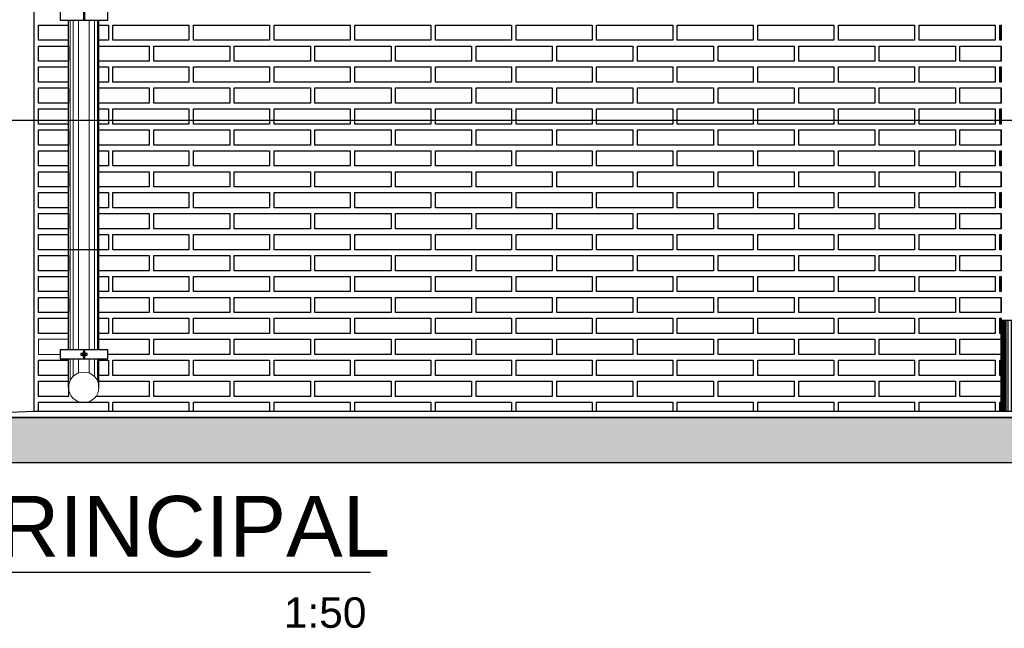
# Model space of a CAD drawing. Header units: millimetres. Extents: x 201 to 840, y 135 to 685.
# Tile 2 of 219: x 205.94 to 209.18, y 136.91 to 138.91. Entities that reach past the tile are written whole.
import ezdxf

# ---------------------------------------------------------------- set-up
doc = ezdxf.new("R2010")
doc.units = ezdxf.units.MM
doc.layers.add('001', color=1, linetype='Continuous', lineweight=5)
for name, color, linetype in [('01', 1, 'Continuous'), ('03', 3, 'Continuous'), ('04', 4, 'Continuous'), ('10', 251, 'Continuous'), ('HACHT TIERRA', 252, 'Continuous'), ('Ladrillo visto', 250, 'Continuous'), ('LLAMADAS', 1, 'Continuous'), ('TEXT', 4, 'Continuous')]:
    doc.layers.add(name, color=color, linetype=linetype)
doc.styles.get("Standard").update_dxf_attribs({"font": 'arial.ttf'})
doc.dimstyles.new('05', dxfattribs={"dimscale": 0, "dimtxt": 0.09, "dimasz": 0.05, "dimexe": 0, "dimexo": 0, "dimgap": 0, "dimtad": 0, "dimzin": 0, "dimdsep": 46, "dimtxsty": 'Standard', "dimblk": 'OPEN90', "dimcen": 0.25, "dimclrd": 1, "dimclre": 1, "dimclrt": 3, "dimadec": 0, "dimazin": 0, "dimtfac": 1, "dimtofl": 0, "dimtmove": 2, "dimatfit": 3, "dimldrblk": 'BOXFILLED', "dimfxl": 1, "dimtolj": 1, "dimtzin": 0, "dimarcsym": 0})

# ---------------------------------------------------------------- blocks, each defined once
blk = doc.blocks.new('A$C649E087C')
at = {"layer": '03', "ltscale": 0.01}
for p, q in [((-0.15, 0), (-0.15, -0.3)), ((-0.15, 0), (0, 0)), ((0, 0), (0, -0.3))]:
    blk.add_line(p, q, dxfattribs=at)
at = {"layer": '10'}
for p, q in [((-0.1489, -0.3), (-0.1489, 0)), ((-0.1478, -0.3), (-0.1478, 0)), ((-0.1465, -0.3), (-0.1465, 0)), ((-0.1451, -0.3), (-0.1451, 0)), ((-0.1432, -0.3), (-0.1432, 0)), ((-0.1407, -0.3), (-0.1407, 0)), ((-0.1371, -0.3), (-0.1371, 0)), ((-0.1325, -0.3), (-0.1325, 0)), ((-0.1257, -0.3), (-0.1257, 0)), ((-0.115, -0.3), (-0.115, 0)), ((-0.0993, -0.3), (-0.0993, 0)), ((-0.075, 0), (-0.075, -0.3)), ((-0.0507, -0.3), (-0.0507, 0)), ((-0.035, -0.3), (-0.035, 0)), ((-0.0243, -0.3), (-0.0243, 0)), ((-0.0175, -0.3), (-0.0175, 0)), ((-0.0129, -0.3), (-0.0129, 0)), ((-0.0093, -0.3), (-0.0093, 0)), ((-0.0068, -0.3), (-0.0068, 0)), ((-0.0049, -0.3), (-0.0049, 0)), ((-0.0035, -0.3), (-0.0035, 0)), ((-0.0022, -0.3), (-0.0022, 0)), ((-0.0011, -0.3), (-0.0011, 0))]:
    blk.add_line(p, q, dxfattribs=at)

msp = doc.modelspace()

# ---------------------------------------------------------------- hatches: boundary and pattern name
at = {"layer": 'HACHT TIERRA', "ltscale": 0.01}
h = msp.add_hatch(color=256, dxfattribs=at)
h.dxf.hatch_style = 1
h.paths.add_polyline_path([(209.2093, 137.6028), (205.4887, 137.6028), (205.488, 137.4528), (209.2093, 137.4528)])
h.paths.add_polyline_path([(214.9906, 137.6028), (210.2593, 137.6028), (210.2593, 137.4528), (214.9907, 137.4528)])

# ---------------------------------------------------------------- linework, layer by layer
at = {"layer": '001', "ltscale": 0.05}
for p, q in [((206.1073, 137.8249), (206.1073, 138.909)), ((206.1172, 137.8249), (206.1172, 138.909)), ((206.1344, 137.8249), (206.1344, 138.909)), ((206.1698, 137.8249), (206.1698, 138.909)), ((206.1869, 137.8249), (206.1869, 138.909)), ((206.1968, 137.8249), (206.1968, 138.909)), ((206.1073, 137.7239), (206.1073, 137.7955)), ((206.1172, 137.7374), (206.1172, 137.7955)), ((206.1344, 137.7483), (206.1344, 137.7955)), ((206.1698, 137.7483), (206.1698, 137.7955)), ((206.1869, 137.7374), (206.1869, 137.7955)), ((206.1968, 137.7239), (206.1968, 137.7955))]:
    msp.add_line(p, q, dxfattribs=at)
at = {"layer": '001'}
msp.add_line((205.4879, 137.6028), (209.2093, 137.6028), dxfattribs=at)
at = {"layer": '001', "color": 250, "linetype": 'Continuous', "ltscale": 0.1}
msp.add_lwpolyline([(206.0741, 137.8094), (206.0029, 137.8094), (206.0029, 137.8594), (206.102, 137.8594), (206.102, 137.8249)], dxfattribs=at)
at = {"layer": '001'}
msp.add_circle((206.1521, 137.7015), 0.05, dxfattribs=at)
at = {"layer": '01', "ltscale": 0.05}
for p, q in [((206.1508, 138.9385), (206.1508, 138.909)), ((206.1547, 138.9385), (206.1547, 138.909)), ((206.1508, 137.8249), (206.1508, 137.7955)), ((206.1547, 137.8249), (206.1547, 137.7955))]:
    msp.add_line(p, q, dxfattribs=at)
at = {"layer": '01'}
for p, q in [((206.1021, 137.8249), (206.1021, 138.909)), ((206.2021, 137.8249), (206.2021, 138.909)), ((206.1021, 137.7015), (206.1021, 137.7955)), ((206.2021, 137.7015), (206.2021, 137.7955))]:
    msp.add_line(p, q, dxfattribs=at)
for points in [[(206.2313, 138.9385), (206.0741, 138.9385), (206.0741, 138.909), (206.2313, 138.909)], [(206.2313, 137.8249), (206.0741, 137.8249), (206.0741, 137.7955), (206.2313, 137.7955)], [(206.1425, 137.8077), (206.149, 137.8077), (206.149, 137.8127), (206.1425, 137.8127)], [(206.149, 137.8038), (206.1507, 137.8038), (206.1507, 137.8166), (206.149, 137.8166)], [(206.1547, 137.8038), (206.1564, 137.8038), (206.1564, 137.8166), (206.1547, 137.8166)], [(206.1564, 137.8077), (206.1629, 137.8077), (206.1629, 137.8127), (206.1564, 137.8127)]]:
    msp.add_lwpolyline(points, close=True, dxfattribs=at)
at = {"layer": '03'}
for points in [[(205.4879, 137.6028), (205.9879, 137.6228), (209.5943, 137.6228)], [(209.2093, 137.6028), (205.4879, 137.6028)]]:
    msp.add_lwpolyline(points, dxfattribs=at)
at = {"layer": '04'}
for points in [[(205.9879, 140.243), (205.9879, 137.6228)], [(210.2593, 137.6028), (214.9906, 137.6028), (214.9907, 137.4528), (205.488, 137.4528), (205.4887, 137.6028), (209.2093, 137.6028)]]:
    msp.add_lwpolyline(points, dxfattribs=at)
at = {"layer": 'Ladrillo visto', "color": 250, "ltscale": 0.01}
for p, q in [((209.1679, 138.8925), (209.1679, 138.8425)), ((209.1679, 138.8235), (209.1679, 138.7735)), ((209.1679, 138.7547), (209.1679, 138.7047)), ((209.1679, 138.6858), (209.1679, 138.6358)), ((209.1679, 138.617), (209.1679, 138.567)), ((209.1679, 138.5481), (209.1679, 138.4981)), ((209.1679, 138.4793), (209.1679, 138.4293)), ((209.1679, 138.4103), (209.1679, 138.3603)), ((209.1679, 138.3415), (209.1679, 138.2915)), ((209.1679, 138.2726), (209.1679, 138.2226)), ((209.1679, 138.2038), (209.1679, 138.1538)), ((209.1679, 138.1349), (209.1679, 138.0849)), ((209.1679, 138.0661), (209.1679, 138.0161)), ((209.1679, 137.9972), (209.1679, 137.9472)), ((209.1679, 137.9284), (209.1679, 137.8784)), ((209.1679, 137.8594), (209.1679, 137.8094)), ((209.1679, 137.7906), (209.1679, 137.7406)), ((209.1679, 137.7217), (209.1679, 137.6717)), ((209.1679, 137.6529), (209.1679, 137.6228))]:
    msp.add_line(p, q, dxfattribs=at)
at = {"layer": 'Ladrillo visto', "color": 250}
for p, q in [((209.1679, 138.8425), (209.1679, 138.8925)), ((209.1679, 138.7735), (209.1679, 138.8235)), ((209.1679, 138.7047), (209.1679, 138.7547)), ((209.1679, 138.6358), (209.1679, 138.6858)), ((209.1679, 138.567), (209.1679, 138.617)), ((209.1679, 138.4981), (209.1679, 138.5481)), ((209.1679, 138.4293), (209.1679, 138.4793)), ((209.1679, 138.3603), (209.1679, 138.4103)), ((209.1679, 138.2915), (209.1679, 138.3415)), ((209.1679, 138.2226), (209.1679, 138.2726)), ((209.1679, 138.1538), (209.1679, 138.2038)), ((209.1679, 138.0849), (209.1679, 138.1349)), ((209.1679, 138.0161), (209.1679, 138.0661)), ((209.1679, 137.9472), (209.1679, 137.9972)), ((209.1679, 137.8784), (209.1679, 137.9284)), ((209.1679, 137.8094), (209.1679, 137.8594)), ((209.1679, 137.7406), (209.1679, 137.7906)), ((209.1679, 137.6717), (209.1679, 137.7217)), ((209.1679, 137.6228), (209.1679, 137.6529))]:
    msp.add_line(p, q, dxfattribs=at)
at = {"layer": 'Ladrillo visto', "color": 250, "linetype": 'Continuous', "ltscale": 0.1}
for points in [[(206.1021, 138.8425), (206.0029, 138.8425), (206.0029, 138.8925), (206.1021, 138.8925)], [(206.2021, 138.8925), (206.2329, 138.8925), (206.2329, 138.8425), (206.2021, 138.8425)], [(209.1679, 138.8425), (209.1629, 138.8425), (209.1629, 138.8925), (209.1679, 138.8925)], [(206.2021, 138.8235), (206.367, 138.8235), (206.367, 138.7735), (206.2021, 138.7735)], [(206.2021, 138.8235), (206.367, 138.8235), (206.367, 138.7735), (206.2021, 138.7735)], [(209.1679, 138.7735), (209.032, 138.7735), (209.032, 138.8235), (209.1679, 138.8235)], [(209.1679, 138.7735), (209.032, 138.7735), (209.032, 138.8235), (209.1679, 138.8235)], [(206.1021, 138.7047), (206.0029, 138.7047), (206.0029, 138.7547), (206.1021, 138.7547)], [(206.2021, 138.7547), (206.2329, 138.7547), (206.2329, 138.7047), (206.2021, 138.7047)], [(209.1679, 138.7047), (209.1629, 138.7047), (209.1629, 138.7547), (209.1679, 138.7547)], [(206.2021, 138.6858), (206.367, 138.6858), (206.367, 138.6358), (206.2021, 138.6358)], [(206.2021, 138.6858), (206.367, 138.6858), (206.367, 138.6358), (206.2021, 138.6358)], [(209.1679, 138.6358), (209.032, 138.6358), (209.032, 138.6858), (209.1679, 138.6858)], [(209.1679, 138.6358), (209.032, 138.6358), (209.032, 138.6858), (209.1679, 138.6858)], [(206.1021, 138.567), (206.0029, 138.567), (206.0029, 138.617), (206.1021, 138.617)], [(206.2021, 138.617), (206.2329, 138.617), (206.2329, 138.567), (206.2021, 138.567)], [(209.1679, 138.567), (209.1629, 138.567), (209.1629, 138.617), (209.1679, 138.617)], [(206.2021, 138.5481), (206.367, 138.5481), (206.367, 138.4981), (206.2021, 138.4981)], [(206.2021, 138.5481), (206.367, 138.5481), (206.367, 138.4981), (206.2021, 138.4981)], [(209.1679, 138.4981), (209.032, 138.4981), (209.032, 138.5481), (209.1679, 138.5481)], [(209.1679, 138.4981), (209.032, 138.4981), (209.032, 138.5481), (209.1679, 138.5481)], [(206.1021, 138.4293), (206.0029, 138.4293), (206.0029, 138.4793), (206.1021, 138.4793)], [(206.2021, 138.4793), (206.2329, 138.4793), (206.2329, 138.4293), (206.2021, 138.4293)], [(209.1679, 138.4293), (209.1629, 138.4293), (209.1629, 138.4793), (209.1679, 138.4793)], [(206.2021, 138.4103), (206.367, 138.4103), (206.367, 138.3603), (206.2021, 138.3603)], [(206.2021, 138.4103), (206.367, 138.4103), (206.367, 138.3603), (206.2021, 138.3603)], [(209.1679, 138.3603), (209.032, 138.3603), (209.032, 138.4103), (209.1679, 138.4103)], [(209.1679, 138.3603), (209.032, 138.3603), (209.032, 138.4103), (209.1679, 138.4103)], [(206.1021, 138.2915), (206.0029, 138.2915), (206.0029, 138.3415), (206.1021, 138.3415)], [(206.2021, 138.3415), (206.2329, 138.3415), (206.2329, 138.2915), (206.2021, 138.2915)], [(209.1679, 138.2915), (209.1629, 138.2915), (209.1629, 138.3415), (209.1679, 138.3415)], [(206.2021, 138.2726), (206.367, 138.2726), (206.367, 138.2226), (206.2021, 138.2226)], [(206.2021, 138.2726), (206.367, 138.2726), (206.367, 138.2226), (206.2021, 138.2226)], [(209.1679, 138.2226), (209.032, 138.2226), (209.032, 138.2726), (209.1679, 138.2726)], [(209.1679, 138.2226), (209.032, 138.2226), (209.032, 138.2726), (209.1679, 138.2726)], [(206.2021, 138.2038), (206.2329, 138.2038), (206.2329, 138.1538), (206.0029, 138.1538), (206.0029, 138.2038), (206.1021, 138.2038)], [(209.1679, 138.1538), (209.1629, 138.1538), (209.1629, 138.2038), (209.1679, 138.2038)], [(206.2021, 138.1349), (206.367, 138.1349), (206.367, 138.0849), (206.2021, 138.0849)], [(206.2021, 138.1349), (206.367, 138.1349), (206.367, 138.0849), (206.2021, 138.0849)], [(209.1679, 138.0849), (209.032, 138.0849), (209.032, 138.1349), (209.1679, 138.1349)], [(209.1679, 138.0849), (209.032, 138.0849), (209.032, 138.1349), (209.1679, 138.1349)], [(206.1021, 138.0161), (206.0029, 138.0161), (206.0029, 138.0661), (206.1021, 138.0661)], [(206.2021, 138.0661), (206.2329, 138.0661), (206.2329, 138.0161), (206.2021, 138.0161)], [(209.1679, 138.0161), (209.1629, 138.0161), (209.1629, 138.0661), (209.1679, 138.0661)], [(206.2021, 137.9972), (206.367, 137.9972), (206.367, 137.9472), (206.2021, 137.9472)], [(206.2021, 137.9972), (206.367, 137.9972), (206.367, 137.9472), (206.2021, 137.9472)], [(209.1679, 137.9472), (209.032, 137.9472), (209.032, 137.9972), (209.1679, 137.9972)], [(209.1679, 137.9472), (209.032, 137.9472), (209.032, 137.9972), (209.1679, 137.9972)], [(206.1021, 137.8784), (206.0029, 137.8784), (206.0029, 137.9284), (206.1021, 137.9284)], [(206.2021, 137.9284), (206.2329, 137.9284), (206.2329, 137.8784), (206.2021, 137.8784)], [(209.1679, 137.8784), (209.1629, 137.8784), (209.1629, 137.9284), (209.1679, 137.9284)], [(206.2021, 137.8594), (206.367, 137.8594), (206.367, 137.8094), (206.2313, 137.8094)], [(206.2021, 137.8594), (206.367, 137.8594), (206.367, 137.8094), (206.2313, 137.8094)], [(209.1679, 137.8094), (209.032, 137.8094), (209.032, 137.8594), (209.1679, 137.8594)], [(209.1679, 137.8094), (209.032, 137.8094), (209.032, 137.8594), (209.1679, 137.8594)], [(206.1021, 137.7406), (206.0029, 137.7406), (206.0029, 137.7906), (206.1021, 137.7906)], [(206.2021, 137.7906), (206.2329, 137.7906), (206.2329, 137.7406), (206.2021, 137.7406)], [(209.1679, 137.7406), (209.1629, 137.7406), (209.1629, 137.7906), (209.1679, 137.7906)], [(206.1978, 137.7217), (206.367, 137.7217), (206.367, 137.6717), (206.1922, 137.6717)], [(206.1978, 137.7217), (206.367, 137.7217), (206.367, 137.6717), (206.1922, 137.6717)], [(209.1679, 137.6717), (209.032, 137.6717), (209.032, 137.7217), (209.1679, 137.7217)], [(209.1679, 137.6717), (209.032, 137.6717), (209.032, 137.7217), (209.1679, 137.7217)], [(206.0029, 137.6228), (206.0029, 137.6529), (206.2329, 137.6529), (206.2329, 137.6228)], [(206.2479, 137.6228), (206.2479, 137.6529), (206.4979, 137.6529), (206.4979, 137.6228)], [(206.5129, 137.6228), (206.5129, 137.6529), (206.7629, 137.6529), (206.7629, 137.6228)], [(206.7779, 137.6228), (206.7779, 137.6529), (207.0279, 137.6529), (207.0279, 137.6228)], [(207.0429, 137.6228), (207.0429, 137.6529), (207.2929, 137.6529), (207.2929, 137.6228)], [(207.3079, 137.6228), (207.3079, 137.6529), (207.5579, 137.6529), (207.5579, 137.6228)], [(207.5729, 137.6228), (207.5729, 137.6529), (207.8229, 137.6529), (207.8229, 137.6228)], [(207.8379, 137.6228), (207.8379, 137.6529), (208.0879, 137.6529), (208.0879, 137.6228)], [(208.1029, 137.6228), (208.1029, 137.6529), (208.3529, 137.6529), (208.3529, 137.6228)], [(208.3679, 137.6228), (208.3679, 137.6529), (208.6179, 137.6529), (208.6179, 137.6228)], [(208.6329, 137.6228), (208.6329, 137.6529), (208.8829, 137.6529), (208.8829, 137.6228)], [(208.8979, 137.6228), (208.8979, 137.6529), (209.1479, 137.6529), (209.1479, 137.6228)], [(209.1629, 137.6228), (209.1629, 137.6529), (209.1679, 137.6529)]]:
    msp.add_lwpolyline(points, dxfattribs=at)
for points in [[(206.4979, 138.8425), (206.2479, 138.8425), (206.2479, 138.8925), (206.4979, 138.8925)], [(206.7629, 138.8425), (206.5129, 138.8425), (206.5129, 138.8925), (206.7629, 138.8925)], [(207.0279, 138.8425), (206.7779, 138.8425), (206.7779, 138.8925), (207.0279, 138.8925)], [(207.2929, 138.8425), (207.0429, 138.8425), (207.0429, 138.8925), (207.2929, 138.8925)], [(207.5579, 138.8425), (207.3079, 138.8425), (207.3079, 138.8925), (207.5579, 138.8925)], [(207.8229, 138.8425), (207.5729, 138.8425), (207.5729, 138.8925), (207.8229, 138.8925)], [(208.0879, 138.8425), (207.8379, 138.8425), (207.8379, 138.8925), (208.0879, 138.8925)], [(208.3529, 138.8425), (208.1029, 138.8425), (208.1029, 138.8925), (208.3529, 138.8925)], [(208.6179, 138.8425), (208.3679, 138.8425), (208.3679, 138.8925), (208.6179, 138.8925)], [(208.8829, 138.8425), (208.6329, 138.8425), (208.6329, 138.8925), (208.8829, 138.8925)], [(209.1479, 138.8425), (208.8979, 138.8425), (208.8979, 138.8925), (209.1479, 138.8925)], [(206.102, 138.7735), (206.0029, 138.7735), (206.0029, 138.8235), (206.102, 138.8235)], [(206.632, 138.7735), (206.382, 138.7735), (206.382, 138.8235), (206.632, 138.8235)], [(206.632, 138.7735), (206.382, 138.7735), (206.382, 138.8235), (206.632, 138.8235)], [(206.897, 138.7735), (206.647, 138.7735), (206.647, 138.8235), (206.897, 138.8235)], [(206.897, 138.7735), (206.647, 138.7735), (206.647, 138.8235), (206.897, 138.8235)], [(207.162, 138.7735), (206.912, 138.7735), (206.912, 138.8235), (207.162, 138.8235)], [(207.162, 138.7735), (206.912, 138.7735), (206.912, 138.8235), (207.162, 138.8235)], [(207.427, 138.7735), (207.177, 138.7735), (207.177, 138.8235), (207.427, 138.8235)], [(207.427, 138.7735), (207.177, 138.7735), (207.177, 138.8235), (207.427, 138.8235)], [(207.692, 138.7735), (207.442, 138.7735), (207.442, 138.8235), (207.692, 138.8235)], [(207.692, 138.7735), (207.442, 138.7735), (207.442, 138.8235), (207.692, 138.8235)], [(207.957, 138.7735), (207.707, 138.7735), (207.707, 138.8235), (207.957, 138.8235)], [(207.957, 138.7735), (207.707, 138.7735), (207.707, 138.8235), (207.957, 138.8235)], [(208.222, 138.7735), (207.972, 138.7735), (207.972, 138.8235), (208.222, 138.8235)], [(208.222, 138.7735), (207.972, 138.7735), (207.972, 138.8235), (208.222, 138.8235)], [(208.487, 138.7735), (208.237, 138.7735), (208.237, 138.8235), (208.487, 138.8235)], [(208.487, 138.7735), (208.237, 138.7735), (208.237, 138.8235), (208.487, 138.8235)], [(208.752, 138.7735), (208.502, 138.7735), (208.502, 138.8235), (208.752, 138.8235)], [(208.752, 138.7735), (208.502, 138.7735), (208.502, 138.8235), (208.752, 138.8235)], [(209.017, 138.7735), (208.767, 138.7735), (208.767, 138.8235), (209.017, 138.8235)], [(209.017, 138.7735), (208.767, 138.7735), (208.767, 138.8235), (209.017, 138.8235)], [(206.4979, 138.7047), (206.2479, 138.7047), (206.2479, 138.7547), (206.4979, 138.7547)], [(206.7629, 138.7047), (206.5129, 138.7047), (206.5129, 138.7547), (206.7629, 138.7547)], [(207.0279, 138.7047), (206.7779, 138.7047), (206.7779, 138.7547), (207.0279, 138.7547)], [(207.2929, 138.7047), (207.0429, 138.7047), (207.0429, 138.7547), (207.2929, 138.7547)], [(207.5579, 138.7047), (207.3079, 138.7047), (207.3079, 138.7547), (207.5579, 138.7547)], [(207.8229, 138.7047), (207.5729, 138.7047), (207.5729, 138.7547), (207.8229, 138.7547)], [(208.0879, 138.7047), (207.8379, 138.7047), (207.8379, 138.7547), (208.0879, 138.7547)], [(208.3529, 138.7047), (208.1029, 138.7047), (208.1029, 138.7547), (208.3529, 138.7547)], [(208.6179, 138.7047), (208.3679, 138.7047), (208.3679, 138.7547), (208.6179, 138.7547)], [(208.8829, 138.7047), (208.6329, 138.7047), (208.6329, 138.7547), (208.8829, 138.7547)], [(209.1479, 138.7047), (208.8979, 138.7047), (208.8979, 138.7547), (209.1479, 138.7547)], [(206.102, 138.6358), (206.0029, 138.6358), (206.0029, 138.6858), (206.102, 138.6858)], [(206.632, 138.6358), (206.382, 138.6358), (206.382, 138.6858), (206.632, 138.6858)], [(206.632, 138.6358), (206.382, 138.6358), (206.382, 138.6858), (206.632, 138.6858)], [(206.897, 138.6358), (206.647, 138.6358), (206.647, 138.6858), (206.897, 138.6858)], [(206.897, 138.6358), (206.647, 138.6358), (206.647, 138.6858), (206.897, 138.6858)], [(207.162, 138.6358), (206.912, 138.6358), (206.912, 138.6858), (207.162, 138.6858)], [(207.162, 138.6358), (206.912, 138.6358), (206.912, 138.6858), (207.162, 138.6858)], [(207.427, 138.6358), (207.177, 138.6358), (207.177, 138.6858), (207.427, 138.6858)], [(207.427, 138.6358), (207.177, 138.6358), (207.177, 138.6858), (207.427, 138.6858)], [(207.692, 138.6358), (207.442, 138.6358), (207.442, 138.6858), (207.692, 138.6858)], [(207.692, 138.6358), (207.442, 138.6358), (207.442, 138.6858), (207.692, 138.6858)], [(207.957, 138.6358), (207.707, 138.6358), (207.707, 138.6858), (207.957, 138.6858)], [(207.957, 138.6358), (207.707, 138.6358), (207.707, 138.6858), (207.957, 138.6858)], [(208.222, 138.6358), (207.972, 138.6358), (207.972, 138.6858), (208.222, 138.6858)], [(208.222, 138.6358), (207.972, 138.6358), (207.972, 138.6858), (208.222, 138.6858)], [(208.487, 138.6358), (208.237, 138.6358), (208.237, 138.6858), (208.487, 138.6858)], [(208.487, 138.6358), (208.237, 138.6358), (208.237, 138.6858), (208.487, 138.6858)], [(208.752, 138.6358), (208.502, 138.6358), (208.502, 138.6858), (208.752, 138.6858)], [(208.752, 138.6358), (208.502, 138.6358), (208.502, 138.6858), (208.752, 138.6858)], [(209.017, 138.6358), (208.767, 138.6358), (208.767, 138.6858), (209.017, 138.6858)], [(209.017, 138.6358), (208.767, 138.6358), (208.767, 138.6858), (209.017, 138.6858)], [(206.4979, 138.567), (206.2479, 138.567), (206.2479, 138.617), (206.4979, 138.617)], [(206.7629, 138.567), (206.5129, 138.567), (206.5129, 138.617), (206.7629, 138.617)], [(207.0279, 138.567), (206.7779, 138.567), (206.7779, 138.617), (207.0279, 138.617)], [(207.2929, 138.567), (207.0429, 138.567), (207.0429, 138.617), (207.2929, 138.617)], [(207.5579, 138.567), (207.3079, 138.567), (207.3079, 138.617), (207.5579, 138.617)], [(207.8229, 138.567), (207.5729, 138.567), (207.5729, 138.617), (207.8229, 138.617)], [(208.0879, 138.567), (207.8379, 138.567), (207.8379, 138.617), (208.0879, 138.617)], [(208.3529, 138.567), (208.1029, 138.567), (208.1029, 138.617), (208.3529, 138.617)], [(208.6179, 138.567), (208.3679, 138.567), (208.3679, 138.617), (208.6179, 138.617)], [(208.8829, 138.567), (208.6329, 138.567), (208.6329, 138.617), (208.8829, 138.617)], [(209.1479, 138.567), (208.8979, 138.567), (208.8979, 138.617), (209.1479, 138.617)], [(206.102, 138.4981), (206.0029, 138.4981), (206.0029, 138.5481), (206.102, 138.5481)], [(206.632, 138.4981), (206.382, 138.4981), (206.382, 138.5481), (206.632, 138.5481)], [(206.632, 138.4981), (206.382, 138.4981), (206.382, 138.5481), (206.632, 138.5481)], [(206.897, 138.4981), (206.647, 138.4981), (206.647, 138.5481), (206.897, 138.5481)], [(206.897, 138.4981), (206.647, 138.4981), (206.647, 138.5481), (206.897, 138.5481)], [(207.162, 138.4981), (206.912, 138.4981), (206.912, 138.5481), (207.162, 138.5481)], [(207.162, 138.4981), (206.912, 138.4981), (206.912, 138.5481), (207.162, 138.5481)], [(207.427, 138.4981), (207.177, 138.4981), (207.177, 138.5481), (207.427, 138.5481)], [(207.427, 138.4981), (207.177, 138.4981), (207.177, 138.5481), (207.427, 138.5481)], [(207.692, 138.4981), (207.442, 138.4981), (207.442, 138.5481), (207.692, 138.5481)], [(207.692, 138.4981), (207.442, 138.4981), (207.442, 138.5481), (207.692, 138.5481)], [(207.957, 138.4981), (207.707, 138.4981), (207.707, 138.5481), (207.957, 138.5481)], [(207.957, 138.4981), (207.707, 138.4981), (207.707, 138.5481), (207.957, 138.5481)], [(208.222, 138.4981), (207.972, 138.4981), (207.972, 138.5481), (208.222, 138.5481)], [(208.222, 138.4981), (207.972, 138.4981), (207.972, 138.5481), (208.222, 138.5481)], [(208.487, 138.4981), (208.237, 138.4981), (208.237, 138.5481), (208.487, 138.5481)], [(208.487, 138.4981), (208.237, 138.4981), (208.237, 138.5481), (208.487, 138.5481)], [(208.752, 138.4981), (208.502, 138.4981), (208.502, 138.5481), (208.752, 138.5481)], [(208.752, 138.4981), (208.502, 138.4981), (208.502, 138.5481), (208.752, 138.5481)], [(209.017, 138.4981), (208.767, 138.4981), (208.767, 138.5481), (209.017, 138.5481)], [(209.017, 138.4981), (208.767, 138.4981), (208.767, 138.5481), (209.017, 138.5481)], [(206.4979, 138.4293), (206.2479, 138.4293), (206.2479, 138.4793), (206.4979, 138.4793)], [(206.7629, 138.4293), (206.5129, 138.4293), (206.5129, 138.4793), (206.7629, 138.4793)], [(207.0279, 138.4293), (206.7779, 138.4293), (206.7779, 138.4793), (207.0279, 138.4793)], [(207.2929, 138.4293), (207.0429, 138.4293), (207.0429, 138.4793), (207.2929, 138.4793)], [(207.5579, 138.4293), (207.3079, 138.4293), (207.3079, 138.4793), (207.5579, 138.4793)], [(207.8229, 138.4293), (207.5729, 138.4293), (207.5729, 138.4793), (207.8229, 138.4793)], [(208.0879, 138.4293), (207.8379, 138.4293), (207.8379, 138.4793), (208.0879, 138.4793)], [(208.3529, 138.4293), (208.1029, 138.4293), (208.1029, 138.4793), (208.3529, 138.4793)], [(208.6179, 138.4293), (208.3679, 138.4293), (208.3679, 138.4793), (208.6179, 138.4793)], [(208.8829, 138.4293), (208.6329, 138.4293), (208.6329, 138.4793), (208.8829, 138.4793)], [(209.1479, 138.4293), (208.8979, 138.4293), (208.8979, 138.4793), (209.1479, 138.4793)], [(206.102, 138.3603), (206.0029, 138.3603), (206.0029, 138.4103), (206.102, 138.4103)], [(206.632, 138.3603), (206.382, 138.3603), (206.382, 138.4103), (206.632, 138.4103)], [(206.632, 138.3603), (206.382, 138.3603), (206.382, 138.4103), (206.632, 138.4103)], [(206.897, 138.3603), (206.647, 138.3603), (206.647, 138.4103), (206.897, 138.4103)], [(206.897, 138.3603), (206.647, 138.3603), (206.647, 138.4103), (206.897, 138.4103)], [(207.162, 138.3603), (206.912, 138.3603), (206.912, 138.4103), (207.162, 138.4103)], [(207.162, 138.3603), (206.912, 138.3603), (206.912, 138.4103), (207.162, 138.4103)], [(207.427, 138.3603), (207.177, 138.3603), (207.177, 138.4103), (207.427, 138.4103)], [(207.427, 138.3603), (207.177, 138.3603), (207.177, 138.4103), (207.427, 138.4103)], [(207.692, 138.3603), (207.442, 138.3603), (207.442, 138.4103), (207.692, 138.4103)], [(207.692, 138.3603), (207.442, 138.3603), (207.442, 138.4103), (207.692, 138.4103)], [(207.957, 138.3603), (207.707, 138.3603), (207.707, 138.4103), (207.957, 138.4103)], [(207.957, 138.3603), (207.707, 138.3603), (207.707, 138.4103), (207.957, 138.4103)], [(208.222, 138.3603), (207.972, 138.3603), (207.972, 138.4103), (208.222, 138.4103)], [(208.222, 138.3603), (207.972, 138.3603), (207.972, 138.4103), (208.222, 138.4103)], [(208.487, 138.3603), (208.237, 138.3603), (208.237, 138.4103), (208.487, 138.4103)], [(208.487, 138.3603), (208.237, 138.3603), (208.237, 138.4103), (208.487, 138.4103)], [(208.752, 138.3603), (208.502, 138.3603), (208.502, 138.4103), (208.752, 138.4103)], [(208.752, 138.3603), (208.502, 138.3603), (208.502, 138.4103), (208.752, 138.4103)], [(209.017, 138.3603), (208.767, 138.3603), (208.767, 138.4103), (209.017, 138.4103)], [(209.017, 138.3603), (208.767, 138.3603), (208.767, 138.4103), (209.017, 138.4103)], [(206.4979, 138.2915), (206.2479, 138.2915), (206.2479, 138.3415), (206.4979, 138.3415)], [(206.7629, 138.2915), (206.5129, 138.2915), (206.5129, 138.3415), (206.7629, 138.3415)], [(207.0279, 138.2915), (206.7779, 138.2915), (206.7779, 138.3415), (207.0279, 138.3415)], [(207.2929, 138.2915), (207.0429, 138.2915), (207.0429, 138.3415), (207.2929, 138.3415)], [(207.5579, 138.2915), (207.3079, 138.2915), (207.3079, 138.3415), (207.5579, 138.3415)], [(207.8229, 138.2915), (207.5729, 138.2915), (207.5729, 138.3415), (207.8229, 138.3415)], [(208.0879, 138.2915), (207.8379, 138.2915), (207.8379, 138.3415), (208.0879, 138.3415)], [(208.3529, 138.2915), (208.1029, 138.2915), (208.1029, 138.3415), (208.3529, 138.3415)], [(208.6179, 138.2915), (208.3679, 138.2915), (208.3679, 138.3415), (208.6179, 138.3415)], [(208.8829, 138.2915), (208.6329, 138.2915), (208.6329, 138.3415), (208.8829, 138.3415)], [(209.1479, 138.2915), (208.8979, 138.2915), (208.8979, 138.3415), (209.1479, 138.3415)], [(206.102, 138.2226), (206.0029, 138.2226), (206.0029, 138.2726), (206.102, 138.2726)], [(206.632, 138.2226), (206.382, 138.2226), (206.382, 138.2726), (206.632, 138.2726)], [(206.632, 138.2226), (206.382, 138.2226), (206.382, 138.2726), (206.632, 138.2726)], [(206.897, 138.2226), (206.647, 138.2226), (206.647, 138.2726), (206.897, 138.2726)], [(206.897, 138.2226), (206.647, 138.2226), (206.647, 138.2726), (206.897, 138.2726)], [(207.162, 138.2226), (206.912, 138.2226), (206.912, 138.2726), (207.162, 138.2726)], [(207.162, 138.2226), (206.912, 138.2226), (206.912, 138.2726), (207.162, 138.2726)], [(207.427, 138.2226), (207.177, 138.2226), (207.177, 138.2726), (207.427, 138.2726)], [(207.427, 138.2226), (207.177, 138.2226), (207.177, 138.2726), (207.427, 138.2726)], [(207.692, 138.2226), (207.442, 138.2226), (207.442, 138.2726), (207.692, 138.2726)], [(207.692, 138.2226), (207.442, 138.2226), (207.442, 138.2726), (207.692, 138.2726)], [(207.957, 138.2226), (207.707, 138.2226), (207.707, 138.2726), (207.957, 138.2726)], [(207.957, 138.2226), (207.707, 138.2226), (207.707, 138.2726), (207.957, 138.2726)], [(208.222, 138.2226), (207.972, 138.2226), (207.972, 138.2726), (208.222, 138.2726)], [(208.222, 138.2226), (207.972, 138.2226), (207.972, 138.2726), (208.222, 138.2726)], [(208.487, 138.2226), (208.237, 138.2226), (208.237, 138.2726), (208.487, 138.2726)], [(208.487, 138.2226), (208.237, 138.2226), (208.237, 138.2726), (208.487, 138.2726)], [(208.752, 138.2226), (208.502, 138.2226), (208.502, 138.2726), (208.752, 138.2726)], [(208.752, 138.2226), (208.502, 138.2226), (208.502, 138.2726), (208.752, 138.2726)], [(209.017, 138.2226), (208.767, 138.2226), (208.767, 138.2726), (209.017, 138.2726)], [(209.017, 138.2226), (208.767, 138.2226), (208.767, 138.2726), (209.017, 138.2726)], [(206.4979, 138.1538), (206.2479, 138.1538), (206.2479, 138.2038), (206.4979, 138.2038)], [(206.7629, 138.1538), (206.5129, 138.1538), (206.5129, 138.2038), (206.7629, 138.2038)], [(207.0279, 138.1538), (206.7779, 138.1538), (206.7779, 138.2038), (207.0279, 138.2038)], [(207.2929, 138.1538), (207.0429, 138.1538), (207.0429, 138.2038), (207.2929, 138.2038)], [(207.5579, 138.1538), (207.3079, 138.1538), (207.3079, 138.2038), (207.5579, 138.2038)], [(207.8229, 138.1538), (207.5729, 138.1538), (207.5729, 138.2038), (207.8229, 138.2038)], [(208.0879, 138.1538), (207.8379, 138.1538), (207.8379, 138.2038), (208.0879, 138.2038)], [(208.3529, 138.1538), (208.1029, 138.1538), (208.1029, 138.2038), (208.3529, 138.2038)], [(208.6179, 138.1538), (208.3679, 138.1538), (208.3679, 138.2038), (208.6179, 138.2038)], [(208.8829, 138.1538), (208.6329, 138.1538), (208.6329, 138.2038), (208.8829, 138.2038)], [(209.1479, 138.1538), (208.8979, 138.1538), (208.8979, 138.2038), (209.1479, 138.2038)], [(206.102, 138.0849), (206.0029, 138.0849), (206.0029, 138.1349), (206.102, 138.1349)], [(206.632, 138.0849), (206.382, 138.0849), (206.382, 138.1349), (206.632, 138.1349)], [(206.632, 138.0849), (206.382, 138.0849), (206.382, 138.1349), (206.632, 138.1349)], [(206.897, 138.0849), (206.647, 138.0849), (206.647, 138.1349), (206.897, 138.1349)], [(206.897, 138.0849), (206.647, 138.0849), (206.647, 138.1349), (206.897, 138.1349)], [(207.162, 138.0849), (206.912, 138.0849), (206.912, 138.1349), (207.162, 138.1349)], [(207.162, 138.0849), (206.912, 138.0849), (206.912, 138.1349), (207.162, 138.1349)], [(207.427, 138.0849), (207.177, 138.0849), (207.177, 138.1349), (207.427, 138.1349)], [(207.427, 138.0849), (207.177, 138.0849), (207.177, 138.1349), (207.427, 138.1349)], [(207.692, 138.0849), (207.442, 138.0849), (207.442, 138.1349), (207.692, 138.1349)], [(207.692, 138.0849), (207.442, 138.0849), (207.442, 138.1349), (207.692, 138.1349)], [(207.957, 138.0849), (207.707, 138.0849), (207.707, 138.1349), (207.957, 138.1349)], [(207.957, 138.0849), (207.707, 138.0849), (207.707, 138.1349), (207.957, 138.1349)], [(208.222, 138.0849), (207.972, 138.0849), (207.972, 138.1349), (208.222, 138.1349)], [(208.222, 138.0849), (207.972, 138.0849), (207.972, 138.1349), (208.222, 138.1349)], [(208.487, 138.0849), (208.237, 138.0849), (208.237, 138.1349), (208.487, 138.1349)], [(208.487, 138.0849), (208.237, 138.0849), (208.237, 138.1349), (208.487, 138.1349)], [(208.752, 138.0849), (208.502, 138.0849), (208.502, 138.1349), (208.752, 138.1349)], [(208.752, 138.0849), (208.502, 138.0849), (208.502, 138.1349), (208.752, 138.1349)], [(209.017, 138.0849), (208.767, 138.0849), (208.767, 138.1349), (209.017, 138.1349)], [(209.017, 138.0849), (208.767, 138.0849), (208.767, 138.1349), (209.017, 138.1349)], [(206.4979, 138.0161), (206.2479, 138.0161), (206.2479, 138.0661), (206.4979, 138.0661)], [(206.7629, 138.0161), (206.5129, 138.0161), (206.5129, 138.0661), (206.7629, 138.0661)], [(207.0279, 138.0161), (206.7779, 138.0161), (206.7779, 138.0661), (207.0279, 138.0661)], [(207.2929, 138.0161), (207.0429, 138.0161), (207.0429, 138.0661), (207.2929, 138.0661)], [(207.5579, 138.0161), (207.3079, 138.0161), (207.3079, 138.0661), (207.5579, 138.0661)], [(207.8229, 138.0161), (207.5729, 138.0161), (207.5729, 138.0661), (207.8229, 138.0661)], [(208.0879, 138.0161), (207.8379, 138.0161), (207.8379, 138.0661), (208.0879, 138.0661)], [(208.3529, 138.0161), (208.1029, 138.0161), (208.1029, 138.0661), (208.3529, 138.0661)], [(208.6179, 138.0161), (208.3679, 138.0161), (208.3679, 138.0661), (208.6179, 138.0661)], [(208.8829, 138.0161), (208.6329, 138.0161), (208.6329, 138.0661), (208.8829, 138.0661)], [(209.1479, 138.0161), (208.8979, 138.0161), (208.8979, 138.0661), (209.1479, 138.0661)], [(206.102, 137.9472), (206.0029, 137.9472), (206.0029, 137.9972), (206.102, 137.9972)], [(206.632, 137.9472), (206.382, 137.9472), (206.382, 137.9972), (206.632, 137.9972)], [(206.632, 137.9472), (206.382, 137.9472), (206.382, 137.9972), (206.632, 137.9972)], [(206.897, 137.9472), (206.647, 137.9472), (206.647, 137.9972), (206.897, 137.9972)], [(206.897, 137.9472), (206.647, 137.9472), (206.647, 137.9972), (206.897, 137.9972)], [(207.162, 137.9472), (206.912, 137.9472), (206.912, 137.9972), (207.162, 137.9972)], [(207.162, 137.9472), (206.912, 137.9472), (206.912, 137.9972), (207.162, 137.9972)], [(207.427, 137.9472), (207.177, 137.9472), (207.177, 137.9972), (207.427, 137.9972)], [(207.427, 137.9472), (207.177, 137.9472), (207.177, 137.9972), (207.427, 137.9972)], [(207.692, 137.9472), (207.442, 137.9472), (207.442, 137.9972), (207.692, 137.9972)], [(207.692, 137.9472), (207.442, 137.9472), (207.442, 137.9972), (207.692, 137.9972)], [(207.957, 137.9472), (207.707, 137.9472), (207.707, 137.9972), (207.957, 137.9972)], [(207.957, 137.9472), (207.707, 137.9472), (207.707, 137.9972), (207.957, 137.9972)], [(208.222, 137.9472), (207.972, 137.9472), (207.972, 137.9972), (208.222, 137.9972)], [(208.222, 137.9472), (207.972, 137.9472), (207.972, 137.9972), (208.222, 137.9972)], [(208.487, 137.9472), (208.237, 137.9472), (208.237, 137.9972), (208.487, 137.9972)], [(208.487, 137.9472), (208.237, 137.9472), (208.237, 137.9972), (208.487, 137.9972)], [(208.752, 137.9472), (208.502, 137.9472), (208.502, 137.9972), (208.752, 137.9972)], [(208.752, 137.9472), (208.502, 137.9472), (208.502, 137.9972), (208.752, 137.9972)], [(209.017, 137.9472), (208.767, 137.9472), (208.767, 137.9972), (209.017, 137.9972)], [(209.017, 137.9472), (208.767, 137.9472), (208.767, 137.9972), (209.017, 137.9972)], [(206.4979, 137.8784), (206.2479, 137.8784), (206.2479, 137.9284), (206.4979, 137.9284)], [(206.7629, 137.8784), (206.5129, 137.8784), (206.5129, 137.9284), (206.7629, 137.9284)], [(207.0279, 137.8784), (206.7779, 137.8784), (206.7779, 137.9284), (207.0279, 137.9284)], [(207.2929, 137.8784), (207.0429, 137.8784), (207.0429, 137.9284), (207.2929, 137.9284)], [(207.5579, 137.8784), (207.3079, 137.8784), (207.3079, 137.9284), (207.5579, 137.9284)], [(207.8229, 137.8784), (207.5729, 137.8784), (207.5729, 137.9284), (207.8229, 137.9284)], [(208.0879, 137.8784), (207.8379, 137.8784), (207.8379, 137.9284), (208.0879, 137.9284)], [(208.3529, 137.8784), (208.1029, 137.8784), (208.1029, 137.9284), (208.3529, 137.9284)], [(208.6179, 137.8784), (208.3679, 137.8784), (208.3679, 137.9284), (208.6179, 137.9284)], [(208.8829, 137.8784), (208.6329, 137.8784), (208.6329, 137.9284), (208.8829, 137.9284)], [(209.1479, 137.8784), (208.8979, 137.8784), (208.8979, 137.9284), (209.1479, 137.9284)], [(206.632, 137.8094), (206.382, 137.8094), (206.382, 137.8594), (206.632, 137.8594)], [(206.632, 137.8094), (206.382, 137.8094), (206.382, 137.8594), (206.632, 137.8594)], [(206.897, 137.8094), (206.647, 137.8094), (206.647, 137.8594), (206.897, 137.8594)], [(206.897, 137.8094), (206.647, 137.8094), (206.647, 137.8594), (206.897, 137.8594)], [(207.162, 137.8094), (206.912, 137.8094), (206.912, 137.8594), (207.162, 137.8594)], [(207.162, 137.8094), (206.912, 137.8094), (206.912, 137.8594), (207.162, 137.8594)], [(207.427, 137.8094), (207.177, 137.8094), (207.177, 137.8594), (207.427, 137.8594)], [(207.427, 137.8094), (207.177, 137.8094), (207.177, 137.8594), (207.427, 137.8594)], [(207.692, 137.8094), (207.442, 137.8094), (207.442, 137.8594), (207.692, 137.8594)], [(207.692, 137.8094), (207.442, 137.8094), (207.442, 137.8594), (207.692, 137.8594)], [(207.957, 137.8094), (207.707, 137.8094), (207.707, 137.8594), (207.957, 137.8594)], [(207.957, 137.8094), (207.707, 137.8094), (207.707, 137.8594), (207.957, 137.8594)], [(208.222, 137.8094), (207.972, 137.8094), (207.972, 137.8594), (208.222, 137.8594)], [(208.222, 137.8094), (207.972, 137.8094), (207.972, 137.8594), (208.222, 137.8594)], [(208.487, 137.8094), (208.237, 137.8094), (208.237, 137.8594), (208.487, 137.8594)], [(208.487, 137.8094), (208.237, 137.8094), (208.237, 137.8594), (208.487, 137.8594)], [(208.752, 137.8094), (208.502, 137.8094), (208.502, 137.8594), (208.752, 137.8594)], [(208.752, 137.8094), (208.502, 137.8094), (208.502, 137.8594), (208.752, 137.8594)], [(209.017, 137.8094), (208.767, 137.8094), (208.767, 137.8594), (209.017, 137.8594)], [(209.017, 137.8094), (208.767, 137.8094), (208.767, 137.8594), (209.017, 137.8594)], [(206.4979, 137.7406), (206.2479, 137.7406), (206.2479, 137.7906), (206.4979, 137.7906)], [(206.7629, 137.7406), (206.5129, 137.7406), (206.5129, 137.7906), (206.7629, 137.7906)], [(207.0279, 137.7406), (206.7779, 137.7406), (206.7779, 137.7906), (207.0279, 137.7906)], [(207.2929, 137.7406), (207.0429, 137.7406), (207.0429, 137.7906), (207.2929, 137.7906)], [(207.5579, 137.7406), (207.3079, 137.7406), (207.3079, 137.7906), (207.5579, 137.7906)], [(207.8229, 137.7406), (207.5729, 137.7406), (207.5729, 137.7906), (207.8229, 137.7906)], [(208.0879, 137.7406), (207.8379, 137.7406), (207.8379, 137.7906), (208.0879, 137.7906)], [(208.3529, 137.7406), (208.1029, 137.7406), (208.1029, 137.7906), (208.3529, 137.7906)], [(208.6179, 137.7406), (208.3679, 137.7406), (208.3679, 137.7906), (208.6179, 137.7906)], [(208.8829, 137.7406), (208.6329, 137.7406), (208.6329, 137.7906), (208.8829, 137.7906)], [(209.1479, 137.7406), (208.8979, 137.7406), (208.8979, 137.7906), (209.1479, 137.7906)], [(206.102, 137.6717), (206.0029, 137.6717), (206.0029, 137.7217), (206.102, 137.7217)], [(206.632, 137.6717), (206.382, 137.6717), (206.382, 137.7217), (206.632, 137.7217)], [(206.632, 137.6717), (206.382, 137.6717), (206.382, 137.7217), (206.632, 137.7217)], [(206.897, 137.6717), (206.647, 137.6717), (206.647, 137.7217), (206.897, 137.7217)], [(206.897, 137.6717), (206.647, 137.6717), (206.647, 137.7217), (206.897, 137.7217)], [(207.162, 137.6717), (206.912, 137.6717), (206.912, 137.7217), (207.162, 137.7217)], [(207.162, 137.6717), (206.912, 137.6717), (206.912, 137.7217), (207.162, 137.7217)], [(207.427, 137.6717), (207.177, 137.6717), (207.177, 137.7217), (207.427, 137.7217)], [(207.427, 137.6717), (207.177, 137.6717), (207.177, 137.7217), (207.427, 137.7217)], [(207.692, 137.6717), (207.442, 137.6717), (207.442, 137.7217), (207.692, 137.7217)], [(207.692, 137.6717), (207.442, 137.6717), (207.442, 137.7217), (207.692, 137.7217)], [(207.957, 137.6717), (207.707, 137.6717), (207.707, 137.7217), (207.957, 137.7217)], [(207.957, 137.6717), (207.707, 137.6717), (207.707, 137.7217), (207.957, 137.7217)], [(208.222, 137.6717), (207.972, 137.6717), (207.972, 137.7217), (208.222, 137.7217)], [(208.222, 137.6717), (207.972, 137.6717), (207.972, 137.7217), (208.222, 137.7217)], [(208.487, 137.6717), (208.237, 137.6717), (208.237, 137.7217), (208.487, 137.7217)], [(208.487, 137.6717), (208.237, 137.6717), (208.237, 137.7217), (208.487, 137.7217)], [(208.752, 137.6717), (208.502, 137.6717), (208.502, 137.7217), (208.752, 137.7217)], [(208.752, 137.6717), (208.502, 137.6717), (208.502, 137.7217), (208.752, 137.7217)], [(209.017, 137.6717), (208.767, 137.6717), (208.767, 137.7217), (209.017, 137.7217)], [(209.017, 137.6717), (208.767, 137.6717), (208.767, 137.7217), (209.017, 137.7217)]]:
    msp.add_lwpolyline(points, close=True, dxfattribs=at)
at = {"layer": 'TEXT'}
msp.add_lwpolyline([(204.26, 137.0944), (207.0951, 137.0944)], dxfattribs=at)

# ---------------------------------------------------------------- block references
at = {"layer": '001'}
msp.add_blockref('A$C649E087C', (209.3162, 137.9228), dxfattribs=at)

# ---------------------------------------------------------------- texts
at = {"layer": 'TEXT', "insert": (204.2714, 137.3445), "char_height": 0.2, "attachment_point": 1}
msp.add_mtext_dynamic_manual_height_columns('{\\C2;FACHADA PRINCIPAL\\P\\H0.5x;ESC.                                                         1:50}', width=5.939095, gutter_width=12.5, heights=[0], dxfattribs=at)

# ---------------------------------------------------------------- leaders
at = {"layer": 'LLAMADAS'}
msp.add_leader([(209.7611, 138.5783), (205.6403, 138.5783)], dimstyle='05', override={"dimscale": 1, "dimasz": 0.09, "dimldrblk": 'OPEN90'}, dxfattribs=at)

doc.saveas('drawing.dxf')
